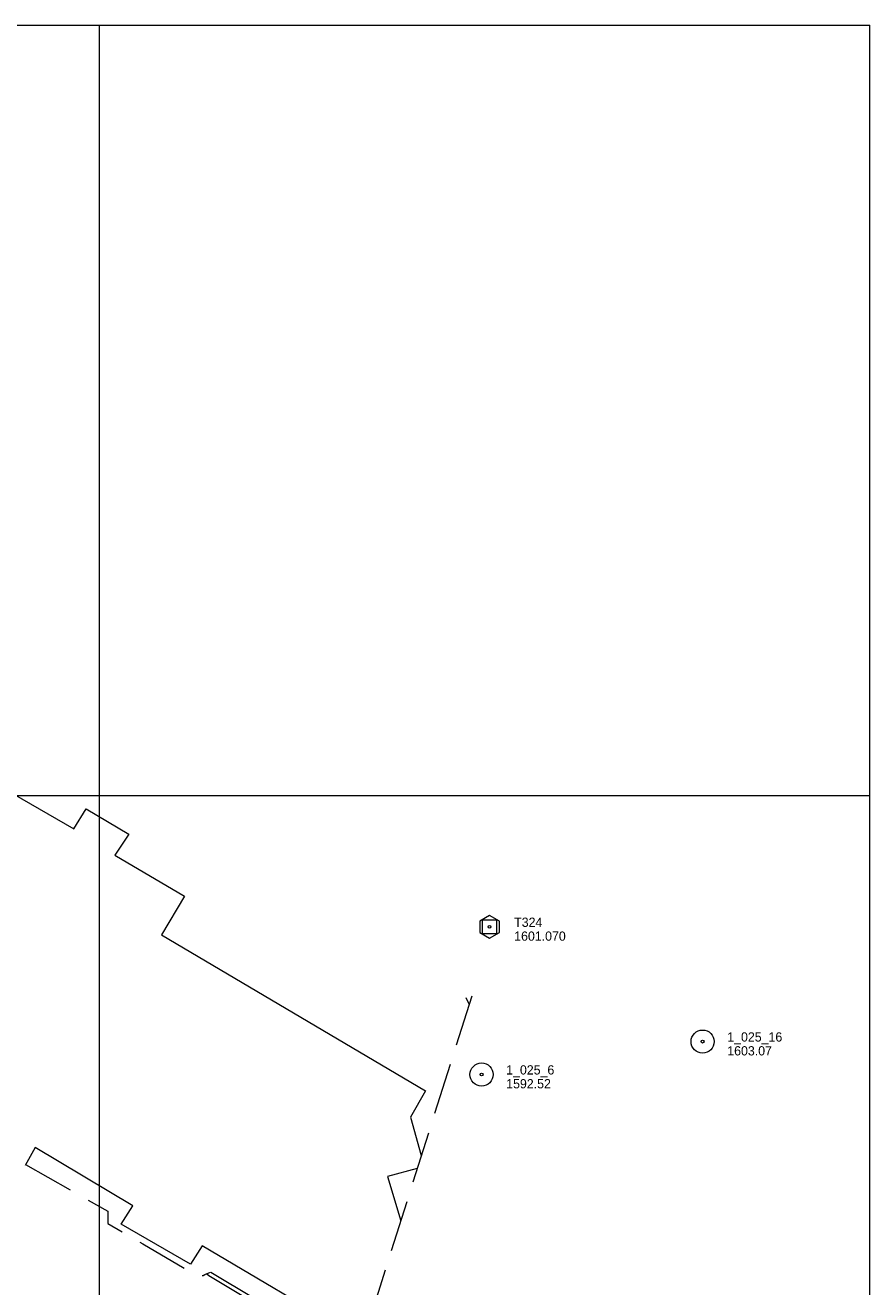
# Model space of a CAD drawing. Header units: feet. Extents: x 188415 to 190000, y 250867 to 252500.
# Tile 4 of 4: x 189452 to 190000, y 251681 to 252500. Entities that reach past the tile are written whole.
import ezdxf

# ---------------------------------------------------------------- set-up
doc = ezdxf.new("R2010")
doc.units = ezdxf.units.FT
doc.header["$MEASUREMENT"] = 0
doc.linetypes.add('DGN Style 3', pattern=[46.687889, 33.348492, -13.339397])
for name, color, linetype, lineweight in [('E_DWY', 73, 'DGN Style 3', 0), ('E_MAP_Control', 251, 'Continuous', 0), ('E_MAP_GridLines', 251, 'Continuous', 0), ('E_MAP_Limits', 21, 'DGN Style 3', 0), ('E_MAP_PassPoints', 40, 'Continuous', 0), ('E_MISCPROP_HvyLine', 54, 'Continuous', 13)]:
    doc.layers.add(name, color=color, linetype=linetype, lineweight=lineweight)
doc.styles.add('Style-IGR_FONT_0', font='IGR_FONT_0.shx')

# ---------------------------------------------------------------- blocks, each defined once
blk = doc.blocks.new('TP')
at = {"layer": 'E_MAP_Control', "color": 161, "linetype": 'Continuous', "lineweight": 0, "flags": 128}
for points in [[(-6.41, 3.76), (-6.41, -3.63), (0.05, -7.35), (6.44, -3.69), (6.44, 3.64), (-0.08, 7.36)], [(-4.5, -4.5), (-4.5, 4.5), (4.5, 4.5), (4.5, -4.5)]]:
    blk.add_lwpolyline(points, close=True, dxfattribs=at)
at = {"layer": 'E_MAP_Control', "color": 161, "linetype": 'Continuous', "lineweight": 0}
blk.add_circle((0, 0), 0.871, dxfattribs=at)
blk = doc.blocks.new('PP')
at = {"layer": 'E_MAP_PassPoints', "color": 40, "linetype": 'Continuous', "lineweight": 0}
for radius in [7.5, 0.96]:
    blk.add_circle((0, 0), radius, dxfattribs=at)

msp = doc.modelspace()

# ---------------------------------------------------------------- linework, layer by layer
at = {"layer": 'E_DWY', "color": 51, "linetype": 'DGN Style 3', "lineweight": 0, "flags": 128}
for points in [[(189739.93, 251864.44), (189737.93, 251868.67)], [(189451.99, 251760.3), (189505.42, 251729.99), (189505.39, 251722.1), (189528.19, 251708.77), (189563.88, 251687.63), (189564.85, 251687.69), (189565.87, 251687.97), (189567.16, 251688.39), (189568.25, 251688.89), (189572.11, 251690.42)], [(189569.64, 251689.44), (189570.88, 251688.36), (189617.68, 251660.31), (189649.73, 251641.86), (189665.6, 251647.78)], [(189572.17, 251690.5), (189618.95, 251662.47), (189649.96, 251644.62), (189664.19, 251649.92)]]:
    msp.add_lwpolyline(points, dxfattribs=at)
at = {"layer": 'E_MAP_GridLines', "color": 161, "linetype": 'Continuous', "lineweight": 0}
for p, q in [((188500, 252500), (190000, 252500)), ((189500, 251000), (189500, 252500)), ((190000, 251000), (190000, 252500)), ((188500, 252000), (190000, 252000))]:
    msp.add_line(p, q, dxfattribs=at)
at = {"layer": 'E_MAP_Limits', "color": 73, "linetype": 'DGN Style 3', "lineweight": 0, "flags": 128}
msp.add_lwpolyline([(189741.61, 251869.74), (189534.37, 251213.99)], dxfattribs=at)
at = {"layer": 'E_MISCPROP_HvyLine', "color": 241, "linetype": 'Continuous', "lineweight": 13, "flags": 128}
for points in [[(189398.78, 252027), (189483.29, 251978.29), (189491.19, 251991.38), (189519, 251974.92), (189509.97, 251961.3), (189555.12, 251934.55), (189540.29, 251909.58), (189711.68, 251808.25), (189701.91, 251791.02), (189708.87, 251766.16)], [(189664.7, 251649.62), (189566.52, 251707.63), (189559.02, 251695.58), (189514, 251721.58), (189521.55, 251733.46), (189458.21, 251771.45), (189451.7, 251759.78)], [(189706.21, 251757.73), (189686.95, 251752.5), (189695.51, 251723.89)]]:
    msp.add_lwpolyline(points, dxfattribs=at)

# ---------------------------------------------------------------- block references
at = {"layer": 'E_MAP_Control', "color": 161, "linetype": 'Continuous', "lineweight": 0}
msp.add_blockref('TP', (189753.17, 251914.65), dxfattribs=at)
at = {"layer": 'E_MAP_PassPoints', "color": 40, "linetype": 'Continuous', "lineweight": 0}
for p in [(189891.49, 251840.18), (189747.97, 251818.8)]:
    msp.add_blockref('PP', p, dxfattribs=at)

# ---------------------------------------------------------------- texts
at = {"layer": 'E_MAP_Control', "color": 161, "linetype": 'Continuous', "lineweight": 0, "style": 'Style-IGR_FONT_0'}
for s, p in [('T324', (189769.17, 251914.65)), ('1601.070', (189769.17, 251905.65))]:
    msp.add_text(s, height=6, dxfattribs=at).set_placement(p)
at = {"layer": 'E_MAP_PassPoints', "color": 40, "linetype": 'Continuous', "lineweight": 0, "style": 'Style-IGR_FONT_0'}
for s, p in [('1_025_16', (189907.49, 251840.18)), ('1603.07', (189907.49, 251831.18)), ('1_025_6', (189763.97, 251818.8)), ('1592.52', (189763.97, 251809.8))]:
    msp.add_text(s, height=6, dxfattribs=at).set_placement(p)

doc.saveas('drawing.dxf')
